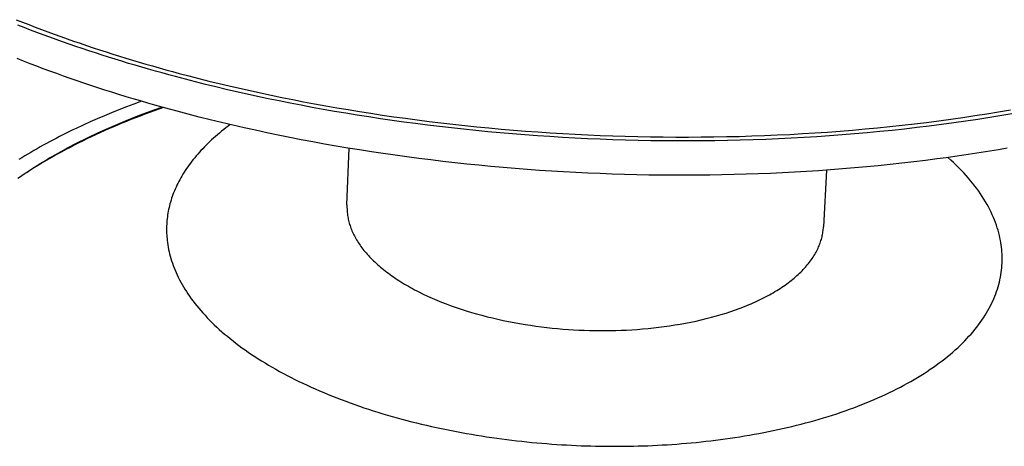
# Model space of a CAD drawing. Extents: x 11006 to 14017, y -5072 to -3244.
# Tile 10 of 18: x 13397 to 13485, y -3763 to -3725. Entities that reach past the tile are written whole.
import ezdxf

# ---------------------------------------------------------------- set-up
doc = ezdxf.new("R2010")
doc.units = 0
doc.layers.add('MAKE2D$VISIBLE$CURVAS', color=7, linetype='CONTINUOUS')

msp = doc.modelspace()

# ---------------------------------------------------------------- linework, layer by layer
at = {"layer": 'MAKE2D$VISIBLE$CURVAS'}
for p, q in [((13426.492, -3741.052), (13426.698, -3736.014)), ((13469.114, -3737.958), (13468.838, -3743.004))]:
    msp.add_line(p, q, dxfattribs=at)
for points in [[(13397.1, -3724.579), (13397.657, -3724.801), (13398.217, -3725.02), (13398.779, -3725.236), (13399.344, -3725.45), (13399.91, -3725.661), (13400.479, -3725.87), (13401.049, -3726.076), (13401.622, -3726.28), (13402.196, -3726.481), (13402.772, -3726.679), (13403.35, -3726.875), (13403.93, -3727.069), (13404.511, -3727.26), (13405.093, -3727.448), (13405.677, -3727.634), (13406.262, -3727.817), (13406.849, -3727.998), (13407.436, -3728.176), (13408.025, -3728.351), (13408.615, -3728.524), (13409.206, -3728.695), (13409.797, -3728.863), (13410.39, -3729.028), (13410.983, -3729.191), (13411.577, -3729.351), (13412.45, -3729.582), (13413.331, -3729.809), (13414.222, -3730.033), (13415.122, -3730.253), (13416.031, -3730.469), (13416.949, -3730.682), (13417.876, -3730.891), (13418.811, -3731.096), (13419.755, -3731.297), (13420.707, -3731.493), (13421.667, -3731.686), (13422.636, -3731.874), (13423.612, -3732.057), (13424.597, -3732.236), (13425.589, -3732.41), (13426.589, -3732.58), (13427.596, -3732.744), (13428.61, -3732.904), (13429.632, -3733.058), (13430.66, -3733.207), (13431.695, -3733.351), (13432.737, -3733.49), (13433.785, -3733.623), (13434.839, -3733.75), (13435.898, -3733.872), (13436.964, -3733.989), (13438.035, -3734.099), (13439.111, -3734.204), (13440.193, -3734.302), (13441.279, -3734.395), (13442.369, -3734.481), (13443.464, -3734.561), (13444.563, -3734.635), (13445.666, -3734.703), (13446.772, -3734.764), (13447.882, -3734.819), (13448.994, -3734.867), (13450.109, -3734.909), (13451.227, -3734.944), (13452.347, -3734.972), (13453.468, -3734.993), (13454.591, -3735.008), (13455.716, -3735.016), (13456.841, -3735.017), (13457.967, -3735.011), (13459.094, -3734.999), (13460.22, -3734.979), (13461.347, -3734.952), (13462.472, -3734.919), (13463.597, -3734.878), (13464.721, -3734.83), (13465.844, -3734.775), (13466.964, -3734.714), (13468.083, -3734.645), (13469.199, -3734.569), (13470.312, -3734.486), (13471.423, -3734.396), (13472.53, -3734.299), (13473.633, -3734.195), (13474.733, -3734.084), (13475.828, -3733.966), (13476.919, -3733.841), (13478.005, -3733.709), (13479.086, -3733.57), (13480.162, -3733.425), (13481.232, -3733.272), (13482.296, -3733.113), (13483.353, -3732.948), (13484.404, -3732.775), (13485.449, -3732.596)], [(13485.748, -3732.92), (13484.695, -3733.1), (13483.635, -3733.274), (13482.569, -3733.441), (13481.496, -3733.602), (13480.417, -3733.756), (13479.333, -3733.902), (13478.243, -3734.042), (13477.147, -3734.175), (13476.047, -3734.301), (13474.943, -3734.42), (13473.834, -3734.532), (13472.721, -3734.637), (13471.604, -3734.735), (13470.485, -3734.826), (13469.362, -3734.91), (13468.236, -3734.986), (13467.108, -3735.056), (13465.978, -3735.118), (13464.846, -3735.173), (13463.713, -3735.222), (13462.579, -3735.263), (13461.443, -3735.297), (13460.307, -3735.324), (13459.171, -3735.343), (13458.035, -3735.356), (13456.9, -3735.362), (13455.765, -3735.361), (13454.631, -3735.353), (13453.498, -3735.338), (13452.367, -3735.316), (13451.238, -3735.288), (13450.111, -3735.253), (13448.986, -3735.211), (13447.864, -3735.162), (13446.746, -3735.107), (13445.63, -3735.045), (13444.518, -3734.977), (13443.41, -3734.902), (13442.306, -3734.821), (13441.206, -3734.734), (13440.11, -3734.641), (13439.02, -3734.541), (13437.935, -3734.436), (13436.854, -3734.324), (13435.78, -3734.207), (13434.711, -3734.084), (13433.648, -3733.955), (13432.591, -3733.821), (13431.541, -3733.681), (13430.497, -3733.536), (13429.46, -3733.386), (13428.43, -3733.23), (13427.407, -3733.069), (13426.392, -3732.903), (13425.383, -3732.732), (13424.383, -3732.557), (13423.39, -3732.376), (13422.406, -3732.191), (13421.429, -3732.001), (13420.46, -3731.807), (13419.5, -3731.609), (13418.549, -3731.406), (13417.606, -3731.2), (13416.671, -3730.989), (13415.746, -3730.774), (13414.829, -3730.556), (13413.922, -3730.334), (13413.023, -3730.108), (13412.134, -3729.879), (13411.254, -3729.646), (13410.656, -3729.485), (13410.058, -3729.32), (13409.461, -3729.154), (13408.864, -3728.984), (13408.269, -3728.813), (13407.674, -3728.638), (13407.081, -3728.461), (13406.489, -3728.282), (13405.898, -3728.1), (13405.308, -3727.915), (13404.719, -3727.728), (13404.132, -3727.538), (13403.547, -3727.345), (13402.963, -3727.15), (13402.38, -3726.953), (13401.799, -3726.752), (13401.221, -3726.55), (13400.644, -3726.344), (13400.068, -3726.136), (13399.495, -3725.926), (13398.924, -3725.713), (13398.356, -3725.497), (13397.789, -3725.279), (13397.225, -3725.059)], [(13485.165, -3736.008), (13484.4, -3736.139), (13483.631, -3736.267), (13482.859, -3736.391), (13482.082, -3736.512), (13481.303, -3736.629), (13480.519, -3736.743), (13479.733, -3736.853), (13478.942, -3736.96), (13477.902, -3737.094), (13476.858, -3737.221), (13475.811, -3737.342), (13474.761, -3737.457), (13473.708, -3737.565), (13472.652, -3737.667), (13471.593, -3737.762), (13470.532, -3737.85), (13469.468, -3737.933), (13468.402, -3738.008), (13467.334, -3738.077), (13466.264, -3738.14), (13465.192, -3738.196), (13464.119, -3738.246), (13463.043, -3738.29), (13461.967, -3738.327), (13460.889, -3738.357), (13459.81, -3738.381), (13458.73, -3738.399), (13457.649, -3738.41), (13456.568, -3738.415), (13455.486, -3738.413), (13454.403, -3738.405), (13453.321, -3738.391), (13452.238, -3738.37), (13451.155, -3738.343), (13450.072, -3738.31), (13448.99, -3738.27), (13447.907, -3738.224), (13446.826, -3738.172), (13445.745, -3738.113), (13444.665, -3738.048), (13443.586, -3737.977), (13442.508, -3737.9), (13441.432, -3737.816), (13440.357, -3737.726), (13439.283, -3737.63), (13438.211, -3737.527), (13437.141, -3737.418), (13436.073, -3737.303), (13435.007, -3737.182), (13433.943, -3737.055), (13432.881, -3736.922), (13431.823, -3736.782), (13430.766, -3736.636), (13429.713, -3736.484), (13428.663, -3736.327), (13427.615, -3736.162), (13426.571, -3735.992), (13425.53, -3735.816), (13424.493, -3735.634), (13423.459, -3735.446), (13422.429, -3735.251), (13421.403, -3735.051), (13420.381, -3734.845), (13419.363, -3734.633), (13418.35, -3734.414), (13417.341, -3734.19), (13416.336, -3733.96), (13415.337, -3733.724), (13414.342, -3733.482), (13413.352, -3733.235), (13412.367, -3732.981), (13411.388, -3732.722), (13410.73, -3732.544), (13410.076, -3732.363), (13409.425, -3732.18), (13408.778, -3731.995), (13408.134, -3731.807), (13407.494, -3731.617), (13406.857, -3731.425), (13406.224, -3731.23), (13405.594, -3731.033), (13404.969, -3730.834), (13404.346, -3730.632), (13403.728, -3730.428), (13403.113, -3730.222), (13402.501, -3730.014), (13401.894, -3729.804), (13401.29, -3729.591), (13400.69, -3729.376), (13400.095, -3729.159), (13399.502, -3728.94), (13398.914, -3728.719), (13398.33, -3728.496), (13397.75, -3728.27), (13397.174, -3728.042)], [(13408.236, -3731.835), (13407.559, -3732.082), (13406.89, -3732.335), (13406.228, -3732.592), (13405.574, -3732.855), (13404.928, -3733.123), (13404.29, -3733.395), (13403.66, -3733.673), (13403.039, -3733.955), (13402.426, -3734.242), (13402.123, -3734.387), (13401.822, -3734.534), (13401.524, -3734.681), (13401.228, -3734.83), (13400.934, -3734.979), (13400.643, -3735.13), (13400.354, -3735.282), (13400.067, -3735.435), (13399.783, -3735.589), (13399.501, -3735.744), (13399.221, -3735.9), (13398.945, -3736.058), (13398.67, -3736.216), (13398.398, -3736.375), (13398.129, -3736.535), (13397.862, -3736.696), (13397.598, -3736.858), (13397.336, -3737.021)], [(13397.231, -3738.685), (13397.47, -3738.519), (13397.712, -3738.353), (13397.957, -3738.189), (13398.204, -3738.026), (13398.454, -3737.863), (13398.706, -3737.701), (13398.961, -3737.541), (13399.219, -3737.381), (13399.479, -3737.222), (13399.742, -3737.064), (13400.007, -3736.907), (13400.275, -3736.751), (13400.545, -3736.596), (13400.818, -3736.442), (13401.094, -3736.289), (13401.371, -3736.138), (13401.651, -3735.987), (13401.934, -3735.837), (13402.219, -3735.688), (13402.506, -3735.541), (13402.795, -3735.394), (13403.087, -3735.249), (13403.381, -3735.104), (13403.678, -3734.961), (13404.277, -3734.678), (13404.885, -3734.4), (13405.502, -3734.127), (13406.127, -3733.858), (13406.76, -3733.594), (13407.401, -3733.335), (13408.05, -3733.082), (13408.706, -3732.833), (13409.369, -3732.589), (13410.04, -3732.351)], [(13410.186, -3732.393), (13409.766, -3732.539), (13409.348, -3732.688), (13408.932, -3732.839), (13408.518, -3732.992), (13408.106, -3733.148), (13407.697, -3733.305), (13407.29, -3733.465), (13406.885, -3733.627), (13406.483, -3733.792), (13406.084, -3733.958), (13405.687, -3734.127), (13405.292, -3734.298), (13404.901, -3734.471), (13404.512, -3734.646), (13404.127, -3734.823), (13403.744, -3735.003), (13403.364, -3735.184), (13402.987, -3735.368), (13402.614, -3735.554), (13402.243, -3735.742), (13401.876, -3735.932), (13401.512, -3736.124), (13401.152, -3736.318), (13400.795, -3736.514), (13400.441, -3736.712), (13400.092, -3736.913), (13399.745, -3737.115), (13399.403, -3737.319), (13399.064, -3737.525), (13398.729, -3737.733), (13398.398, -3737.942), (13398.071, -3738.154)], [(13416.121, -3733.91), (13415.923, -3734.058), (13415.729, -3734.206), (13415.538, -3734.355), (13415.35, -3734.506), (13415.166, -3734.657), (13414.985, -3734.809), (13414.808, -3734.961), (13414.634, -3735.115), (13414.464, -3735.269), (13414.297, -3735.425), (13414.134, -3735.581), (13413.974, -3735.737), (13413.818, -3735.894), (13413.666, -3736.052), (13413.517, -3736.211), (13413.371, -3736.37), (13413.23, -3736.53), (13413.092, -3736.69), (13412.957, -3736.851), (13412.826, -3737.012), (13412.699, -3737.174), (13412.576, -3737.336), (13412.456, -3737.498), (13412.339, -3737.661), (13412.227, -3737.824), (13412.117, -3737.988), (13412.012, -3738.152), (13411.91, -3738.316), (13411.812, -3738.481), (13411.717, -3738.645), (13411.626, -3738.81), (13411.538, -3738.975), (13411.454, -3739.14), (13411.373, -3739.306), (13411.296, -3739.471), (13411.223, -3739.636), (13411.153, -3739.802), (13411.086, -3739.967), (13411.023, -3740.133), (13410.964, -3740.298), (13410.908, -3740.464), (13410.855, -3740.629), (13410.806, -3740.795), (13410.76, -3740.96), (13410.717, -3741.125), (13410.678, -3741.29), (13410.642, -3741.454), (13410.609, -3741.619), (13410.58, -3741.783), (13410.553, -3741.947), (13410.53, -3742.111), (13410.511, -3742.274), (13410.494, -3742.437), (13410.481, -3742.6), (13410.47, -3742.762), (13410.463, -3742.925), (13410.459, -3743.086), (13410.457, -3743.247), (13410.459, -3743.408), (13410.464, -3743.569), (13410.472, -3743.729), (13410.482, -3743.888), (13410.496, -3744.047), (13410.512, -3744.206)], [(13484.567, -3744.206), (13484.522, -3743.982), (13484.471, -3743.757), (13484.415, -3743.532), (13484.352, -3743.305), (13484.283, -3743.078), (13484.207, -3742.85), (13484.126, -3742.621), (13484.038, -3742.391), (13483.943, -3742.161), (13483.843, -3741.93), (13483.735, -3741.699), (13483.621, -3741.467), (13483.5, -3741.235), (13483.373, -3741.002), (13483.238, -3740.769), (13483.097, -3740.536), (13482.95, -3740.303), (13482.795, -3740.069), (13482.633, -3739.836), (13482.465, -3739.603), (13482.29, -3739.369), (13482.107, -3739.136), (13481.918, -3738.903), (13481.721, -3738.671), (13481.518, -3738.438), (13481.308, -3738.207), (13481.091, -3737.976), (13480.866, -3737.745), (13480.635, -3737.515), (13480.397, -3737.286), (13480.152, -3737.058), (13479.899, -3736.83)], [(13426.528, -3741.888), (13426.544, -3741.998), (13426.562, -3742.109), (13426.582, -3742.22), (13426.605, -3742.331), (13426.631, -3742.443), (13426.659, -3742.556), (13426.69, -3742.668), (13426.724, -3742.782), (13426.76, -3742.895), (13426.799, -3743.009), (13426.841, -3743.123), (13426.886, -3743.237), (13426.934, -3743.352), (13426.984, -3743.467), (13427.037, -3743.582), (13427.093, -3743.698), (13427.152, -3743.813), (13427.214, -3743.929), (13427.279, -3744.045), (13427.347, -3744.161), (13427.418, -3744.277), (13427.492, -3744.393), (13427.568, -3744.509), (13427.648, -3744.625), (13427.731, -3744.742), (13427.817, -3744.858), (13427.906, -3744.974), (13427.997, -3745.09), (13428.092, -3745.206), (13428.19, -3745.322), (13428.291, -3745.437), (13428.395, -3745.552), (13428.502, -3745.668), (13428.612, -3745.783), (13428.726, -3745.897), (13428.842, -3746.011), (13428.961, -3746.125), (13429.083, -3746.239), (13429.209, -3746.352), (13429.337, -3746.465), (13429.468, -3746.577), (13429.602, -3746.689), (13429.74, -3746.801), (13429.88, -3746.911), (13430.023, -3747.022), (13430.169, -3747.131), (13430.318, -3747.24), (13430.469, -3747.349), (13430.624, -3747.456), (13430.781, -3747.563), (13430.942, -3747.67), (13431.105, -3747.775), (13431.27, -3747.88), (13431.439, -3747.984), (13431.61, -3748.087), (13431.784, -3748.189), (13431.96, -3748.29), (13432.139, -3748.391), (13432.32, -3748.49), (13432.504, -3748.589), (13432.691, -3748.686), (13432.88, -3748.782), (13433.264, -3748.972), (13433.658, -3749.158), (13434.061, -3749.338), (13434.472, -3749.515), (13434.891, -3749.686), (13435.317, -3749.852), (13435.751, -3750.014), (13436.191, -3750.169), (13436.637, -3750.32), (13437.09, -3750.465), (13437.547, -3750.605), (13438.01, -3750.738), (13438.477, -3750.867), (13438.947, -3750.989), (13439.422, -3751.105), (13439.899, -3751.216), (13440.378, -3751.321), (13440.86, -3751.419), (13441.343, -3751.512), (13441.827, -3751.599), (13442.312, -3751.68), (13442.797, -3751.755), (13443.282, -3751.824), (13443.767, -3751.888), (13444.25, -3751.946), (13444.732, -3751.998), (13445.211, -3752.044), (13445.689, -3752.085), (13446.164, -3752.121), (13446.637, -3752.151), (13447.106, -3752.176), (13447.571, -3752.195), (13448.033, -3752.21), (13448.495, -3752.22), (13448.96, -3752.225), (13449.428, -3752.225), (13449.899, -3752.22), (13450.373, -3752.21), (13450.848, -3752.194), (13451.326, -3752.173), (13451.805, -3752.147), (13452.285, -3752.115), (13452.766, -3752.077), (13453.247, -3752.033), (13453.728, -3751.984), (13454.208, -3751.929), (13454.687, -3751.867), (13455.165, -3751.8), (13455.64, -3751.727), (13456.113, -3751.648), (13456.584, -3751.562), (13457.051, -3751.471), (13457.514, -3751.373), (13457.972, -3751.27), (13458.426, -3751.16), (13458.875, -3751.045), (13459.318, -3750.923), (13459.755, -3750.796), (13460.185, -3750.663), (13460.608, -3750.525), (13461.023, -3750.381), (13461.431, -3750.231), (13461.83, -3750.077), (13462.027, -3749.997), (13462.221, -3749.917), (13462.413, -3749.835), (13462.602, -3749.752), (13462.789, -3749.668), (13462.974, -3749.582), (13463.157, -3749.495), (13463.336, -3749.408), (13463.514, -3749.319), (13463.688, -3749.229), (13463.861, -3749.137), (13464.03, -3749.045), (13464.197, -3748.952), (13464.361, -3748.858), (13464.522, -3748.763), (13464.681, -3748.666), (13464.837, -3748.569), (13464.99, -3748.471), (13465.14, -3748.372), (13465.287, -3748.272), (13465.431, -3748.172), (13465.572, -3748.07), (13465.711, -3747.968), (13465.846, -3747.865), (13465.979, -3747.762), (13466.108, -3747.657), (13466.235, -3747.552), (13466.358, -3747.446), (13466.479, -3747.34), (13466.596, -3747.233), (13466.71, -3747.126), (13466.821, -3747.018), (13466.93, -3746.909), (13467.035, -3746.8), (13467.137, -3746.691), (13467.236, -3746.581), (13467.332, -3746.471), (13467.424, -3746.36), (13467.514, -3746.25), (13467.601, -3746.138), (13467.684, -3746.027), (13467.765, -3745.915), (13467.842, -3745.803), (13467.917, -3745.691), (13467.988, -3745.579), (13468.057, -3745.466), (13468.122, -3745.354), (13468.185, -3745.241), (13468.244, -3745.128), (13468.301, -3745.015), (13468.354, -3744.903), (13468.405, -3744.79), (13468.453, -3744.677), (13468.498, -3744.564), (13468.54, -3744.452), (13468.579, -3744.339), (13468.615, -3744.227), (13468.649, -3744.114), (13468.68, -3744.002), (13468.708, -3743.89), (13468.733, -3743.779), (13468.756, -3743.667), (13468.776, -3743.556), (13468.794, -3743.445), (13468.808, -3743.334), (13468.821, -3743.224), (13468.831, -3743.114), (13468.838, -3743.004)], [(13410.512, -3744.206), (13410.536, -3744.405), (13410.566, -3744.605), (13410.6, -3744.806), (13410.639, -3745.008), (13410.682, -3745.21), (13410.731, -3745.414), (13410.784, -3745.618), (13410.843, -3745.823), (13410.907, -3746.029), (13410.975, -3746.236), (13411.05, -3746.443), (13411.129, -3746.651), (13411.213, -3746.859), (13411.303, -3747.068), (13411.399, -3747.278), (13411.499, -3747.487), (13411.605, -3747.698), (13411.717, -3747.908), (13411.834, -3748.119), (13411.957, -3748.33), (13412.085, -3748.542), (13412.219, -3748.753), (13412.359, -3748.965), (13412.505, -3749.177), (13412.656, -3749.389), (13412.812, -3749.6), (13412.975, -3749.812), (13413.143, -3750.023), (13413.317, -3750.235), (13413.497, -3750.446), (13413.683, -3750.657), (13413.874, -3750.867), (13414.072, -3751.077), (13414.275, -3751.287), (13414.484, -3751.496), (13414.698, -3751.704), (13414.919, -3751.912), (13415.145, -3752.119), (13415.377, -3752.326), (13415.615, -3752.532), (13415.858, -3752.736), (13416.107, -3752.94), (13416.362, -3753.143), (13416.623, -3753.345), (13416.889, -3753.546), (13417.16, -3753.746), (13417.437, -3753.944), (13417.72, -3754.141), (13418.008, -3754.337), (13418.301, -3754.532), (13418.6, -3754.725), (13418.904, -3754.917), (13419.213, -3755.107), (13419.528, -3755.296), (13419.847, -3755.482), (13420.172, -3755.668), (13420.501, -3755.851), (13420.835, -3756.033), (13421.174, -3756.213), (13421.518, -3756.391), (13421.867, -3756.567), (13422.22, -3756.741), (13422.577, -3756.913), (13422.939, -3757.083), (13423.306, -3757.251), (13423.676, -3757.416), (13424.051, -3757.58), (13424.429, -3757.741), (13424.812, -3757.9), (13425.198, -3758.056), (13425.588, -3758.21), (13425.981, -3758.362), (13426.379, -3758.511), (13426.779, -3758.658), (13427.183, -3758.802), (13427.59, -3758.944), (13428, -3759.083), (13428.413, -3759.22), (13428.828, -3759.354), (13429.247, -3759.485), (13429.668, -3759.613), (13430.092, -3759.739), (13430.518, -3759.862), (13430.946, -3759.983), (13431.376, -3760.1), (13431.808, -3760.215), (13432.243, -3760.327), (13432.679, -3760.437), (13433.116, -3760.543), (13433.555, -3760.647), (13433.996, -3760.747), (13434.438, -3760.845), (13434.881, -3760.94), (13435.325, -3761.032), (13435.77, -3761.122), (13436.216, -3761.208), (13436.662, -3761.292), (13437.11, -3761.372), (13437.557, -3761.45), (13438.005, -3761.525), (13438.453, -3761.597), (13438.902, -3761.666), (13439.35, -3761.733), (13439.798, -3761.796), (13440.246, -3761.857), (13440.694, -3761.915), (13441.142, -3761.97), (13441.589, -3762.023), (13442.035, -3762.072), (13442.48, -3762.119), (13442.925, -3762.163), (13443.369, -3762.205), (13443.812, -3762.243), (13444.254, -3762.279), (13444.694, -3762.313), (13445.134, -3762.343), (13445.572, -3762.372), (13446.008, -3762.397), (13446.443, -3762.42), (13446.876, -3762.44), (13447.308, -3762.458), (13447.738, -3762.474), (13448.166, -3762.487), (13448.592, -3762.497), (13449.016, -3762.506), (13449.439, -3762.511), (13449.859, -3762.515), (13450.276, -3762.516), (13450.694, -3762.515), (13451.113, -3762.511), (13451.533, -3762.506), (13451.955, -3762.497), (13452.378, -3762.487), (13452.802, -3762.474), (13453.228, -3762.458), (13453.654, -3762.44), (13454.081, -3762.42), (13454.509, -3762.397), (13454.938, -3762.372), (13455.368, -3762.343), (13455.798, -3762.313), (13456.228, -3762.279), (13456.659, -3762.243), (13457.091, -3762.205), (13457.522, -3762.163), (13457.954, -3762.119), (13458.385, -3762.072), (13458.817, -3762.023), (13459.248, -3761.97), (13459.679, -3761.915), (13460.11, -3761.857), (13460.539, -3761.796), (13460.969, -3761.733), (13461.397, -3761.666), (13461.825, -3761.597), (13462.252, -3761.525), (13462.677, -3761.45), (13463.101, -3761.372), (13463.524, -3761.292), (13463.946, -3761.208), (13464.366, -3761.122), (13464.784, -3761.032), (13465.201, -3760.94), (13465.616, -3760.845), (13466.028, -3760.747), (13466.439, -3760.647), (13466.847, -3760.543), (13467.253, -3760.437), (13467.656, -3760.327), (13468.057, -3760.215), (13468.455, -3760.1), (13468.85, -3759.983), (13469.242, -3759.862), (13469.631, -3759.739), (13470.017, -3759.613), (13470.4, -3759.485), (13470.779, -3759.354), (13471.155, -3759.22), (13471.527, -3759.083), (13471.895, -3758.944), (13472.26, -3758.802), (13472.62, -3758.658), (13472.977, -3758.511), (13473.33, -3758.362), (13473.678, -3758.21), (13474.022, -3758.056), (13474.361, -3757.9), (13474.696, -3757.741), (13475.027, -3757.58), (13475.352, -3757.416), (13475.673, -3757.251), (13475.989, -3757.083), (13476.3, -3756.913), (13476.607, -3756.741), (13476.908, -3756.567), (13477.203, -3756.391), (13477.494, -3756.213), (13477.779, -3756.033), (13478.059, -3755.851), (13478.334, -3755.668), (13478.603, -3755.482), (13478.867, -3755.296), (13479.125, -3755.107), (13479.377, -3754.917), (13479.624, -3754.725), (13479.865, -3754.532), (13480.1, -3754.337), (13480.329, -3754.141), (13480.553, -3753.944), (13480.771, -3753.746), (13480.983, -3753.546), (13481.189, -3753.345), (13481.389, -3753.143), (13481.583, -3752.94), (13481.771, -3752.736), (13481.953, -3752.532), (13482.129, -3752.326), (13482.3, -3752.119), (13482.464, -3751.912), (13482.622, -3751.704), (13482.775, -3751.496), (13482.921, -3751.287), (13483.061, -3751.077), (13483.196, -3750.867), (13483.324, -3750.657), (13483.447, -3750.446), (13483.564, -3750.235), (13483.675, -3750.023), (13483.78, -3749.812), (13483.879, -3749.6), (13483.973, -3749.389), (13484.06, -3749.177), (13484.142, -3748.965), (13484.219, -3748.753), (13484.29, -3748.542), (13484.355, -3748.33), (13484.414, -3748.119), (13484.469, -3747.908), (13484.517, -3747.698), (13484.561, -3747.487), (13484.599, -3747.278), (13484.631, -3747.068), (13484.659, -3746.859), (13484.681, -3746.651), (13484.698, -3746.443), (13484.71, -3746.236), (13484.717, -3746.029), (13484.719, -3745.823), (13484.717, -3745.618), (13484.709, -3745.414), (13484.697, -3745.21), (13484.68, -3745.008), (13484.658, -3744.806), (13484.632, -3744.605), (13484.602, -3744.405), (13484.567, -3744.206)]]:
    msp.add_lwpolyline(points, dxfattribs=at)
msp.add_arc((13431.445, -3741.254), 4.957, 177.67268, 187.35303, dxfattribs=at)

doc.saveas('drawing.dxf')
